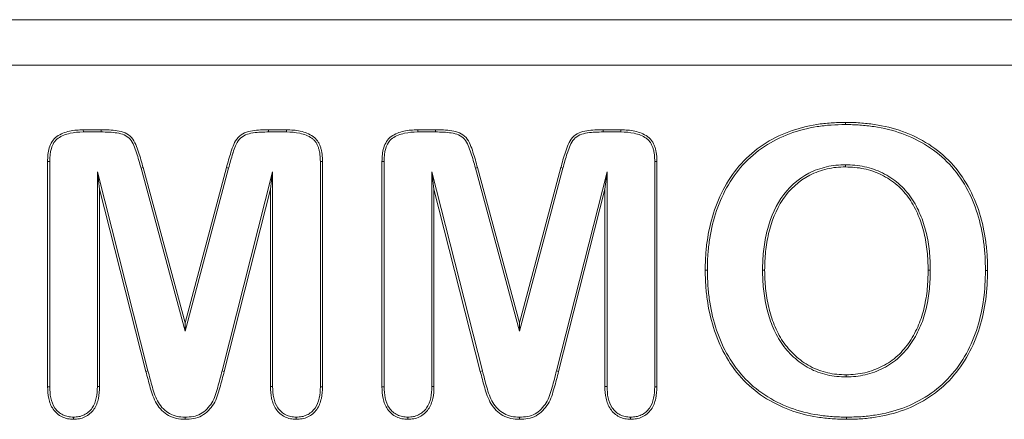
# Model space of a CAD drawing. Header units: millimetres. Extents: x 15 to 684, y 15 to 525.
# Tile 32 of 42: x 329 to 339, y 272 to 276. Entities that reach past the tile are written whole.
import ezdxf

# ---------------------------------------------------------------- set-up
doc = ezdxf.new("R2010")
doc.units = ezdxf.units.MM
doc.header["$LTSCALE"] = 2.5
doc.layers.add('Visible (ANSI)', color=7, linetype='Continuous', lineweight=9)
doc.layers.add('Visible Narrow (ANSI)', color=7, linetype='Continuous', lineweight=9)

msp = doc.modelspace()

# ---------------------------------------------------------------- linework, layer by layer
at = {"layer": 'Visible (ANSI)'}
for p, q in [((345.8793, 276.0467), (321.8793, 276.0467)), ((337.2069, 274.9873), (337.2068, 275.0092)), ((329.5152, 274.9342), (329.6951, 274.9342)), ((329.5155, 274.9123), (329.5152, 274.9342)), ((329.5155, 274.9123), (329.695, 274.9123)), ((331.3856, 274.9342), (331.566, 274.9342)), ((331.3857, 274.9123), (331.5657, 274.9123)), ((331.5657, 274.9123), (331.566, 274.9342)), ((332.8902, 274.9342), (333.0701, 274.9342)), ((332.8905, 274.9123), (332.8902, 274.9342)), ((332.8905, 274.9123), (333.07, 274.9123)), ((334.7606, 274.9342), (334.941, 274.9342)), ((334.7607, 274.9123), (334.9407, 274.9123)), ((334.9407, 274.9123), (334.941, 274.9342)), ((329.1543, 272.3385), (329.1543, 274.6143)), ((329.1762, 274.6139), (329.1543, 274.6143)), ((329.1762, 272.3388), (329.1762, 274.6139)), ((331.9074, 274.6139), (331.9293, 274.6143)), ((331.9074, 274.6139), (331.9074, 272.3388)), ((331.9293, 274.6143), (331.9293, 272.3385)), ((332.5293, 272.3385), (332.5293, 274.6143)), ((332.5512, 274.6139), (332.5293, 274.6143)), ((332.5512, 272.3388), (332.5512, 274.6139)), ((335.2824, 274.6139), (335.3043, 274.6143)), ((335.2824, 274.6139), (335.2824, 272.3388)), ((335.3043, 274.6143), (335.3043, 272.3385)), ((337.207, 274.5811), (337.2068, 274.5592)), ((329.6574, 274.5093), (329.6793, 274.3342)), ((329.6574, 274.5093), (329.6574, 272.3406)), ((330.1674, 272.4993), (329.6574, 274.5093)), ((330.0976, 274.5459), (330.5419, 272.8998)), ((330.1188, 274.5516), (330.5418, 272.9842)), ((330.5418, 272.9842), (330.9596, 274.5516)), ((330.5419, 272.8998), (330.9807, 274.5459)), ((331.4262, 274.5093), (330.9161, 272.4991)), ((331.4262, 274.5093), (331.4043, 274.3342)), ((331.4262, 272.3406), (331.4262, 274.5093)), ((333.0324, 274.5093), (333.0543, 274.3342)), ((333.0324, 274.5093), (333.0324, 272.3406)), ((333.5424, 272.4993), (333.0324, 274.5093)), ((333.4726, 274.5459), (333.9169, 272.8998)), ((333.4938, 274.5516), (333.9168, 272.9842)), ((333.9168, 272.9842), (334.3346, 274.5516)), ((333.9169, 272.8998), (334.3557, 274.5459)), ((334.8012, 274.5093), (334.2911, 272.4991)), ((334.8012, 274.5093), (334.7793, 274.3342)), ((334.8012, 272.3406), (334.8012, 274.5093)), ((330.1463, 272.4938), (329.6793, 274.3342)), ((329.6793, 274.3342), (329.6793, 272.3402)), ((331.4043, 274.3342), (330.9373, 272.4938)), ((331.4043, 272.3402), (331.4043, 274.3342)), ((333.5213, 272.4938), (333.0543, 274.3342)), ((333.0543, 274.3342), (333.0543, 272.3402)), ((334.7793, 274.3342), (334.3123, 272.4938)), ((334.7793, 272.3402), (334.7793, 274.3342)), ((335.8137, 273.5174), (335.7918, 273.5174)), ((336.3699, 273.5174), (336.3918, 273.5174)), ((338.0637, 273.5175), (338.0418, 273.5174)), ((338.6199, 273.5134), (338.6418, 273.5133)), ((330.5419, 272.8998), (330.5418, 272.9842)), ((333.9169, 272.8998), (333.9168, 272.9842)), ((330.1674, 272.4993), (330.1463, 272.4938)), ((333.5424, 272.4993), (333.5213, 272.4938)), ((337.2151, 272.4373), (337.2151, 272.4592)), ((329.1762, 272.3388), (329.1543, 272.3385)), ((329.6574, 272.3406), (329.6793, 272.3402)), ((331.4262, 272.3406), (331.4043, 272.3402)), ((331.9074, 272.3388), (331.9293, 272.3385)), ((332.5512, 272.3388), (332.5293, 272.3385)), ((333.0324, 272.3406), (333.0543, 272.3402)), ((334.8012, 272.3406), (334.7793, 272.3402)), ((335.2824, 272.3388), (335.3043, 272.3385)), ((329.4156, 272.0311), (329.4156, 272.0092)), ((330.5419, 272.0311), (330.5418, 272.0092)), ((331.6639, 272.0311), (331.6639, 272.0092)), ((332.7906, 272.0311), (332.7906, 272.0092)), ((333.9169, 272.0311), (333.9168, 272.0092)), ((335.0389, 272.0311), (335.0389, 272.0092)), ((337.2186, 272.0311), (337.2186, 272.0092))]:
    msp.add_line(p, q, dxfattribs=at)
for points, knots in [([(335.7918, 273.5174), (335.7927, 273.5659), (335.7936, 273.6143), (335.7994, 273.7111), (335.8044, 273.7593), (335.8249, 273.9033), (335.8455, 273.9984), (335.9335, 274.2756), (336.0265, 274.4509), (336.2219, 274.6664), (336.2963, 274.7298), (336.4579, 274.8369), (336.5453, 274.8804), (336.727, 274.9483), (336.8213, 274.9724), (336.965, 274.9953), (337.0132, 275.0008), (337.1099, 275.0071), (337.1584, 275.0081), (337.2068, 275.0092)], [0, 0, 0, 0, 0.000144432, 0.000144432, 0.000288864, 0.000288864, 0.000577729, 0.000577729, 0.001155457, 0.001155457, 0.001444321, 0.001444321, 0.001733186, 0.001733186, 0.00202205, 0.00202205, 0.002166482, 0.002166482, 0.002310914, 0.002310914, 0.002310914, 0.002310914]), ([(335.8137, 273.5174), (335.8146, 273.5657), (335.8155, 273.6138), (335.8212, 273.7092), (335.8261, 273.7568), (335.8464, 273.8992), (335.8667, 273.993), (335.9535, 274.2665), (336.0452, 274.4389), (336.2369, 274.6503), (336.3098, 274.7125), (336.4686, 274.8178), (336.5544, 274.8604), (336.7332, 274.9273), (336.8261, 274.951), (336.9678, 274.9736), (337.0153, 274.979), (337.1106, 274.9852), (337.1586, 274.9863), (337.2069, 274.9873)], [0, 0, 0, 0, 0.000141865, 0.000141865, 0.00028416, 0.00028416, 0.00056875, 0.00056875, 0.00113793, 0.00113793, 0.00142252, 0.00142252, 0.00170711, 0.00170711, 0.0019917, 0.0019917, 0.002133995, 0.002133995, 0.002275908, 0.002275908, 0.002275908, 0.002275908]), ([(337.2068, 275.0092), (337.2558, 275.0085), (337.3048, 275.0076), (337.4025, 275.0005), (337.4512, 274.9951), (337.5965, 274.9734), (337.6922, 274.9503), (337.9685, 274.8502), (338.1395, 274.7436), (338.4065, 274.4568), (338.5016, 274.2799), (338.5893, 273.9995), (338.6099, 273.9034), (338.6293, 273.7577), (338.6343, 273.709), (338.6408, 273.6112), (338.6414, 273.5623), (338.6418, 273.5133)], [0, 0, 0, 0, 0.000145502, 0.000145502, 0.000291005, 0.000291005, 0.00058201, 0.00058201, 0.001164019, 0.001164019, 0.001746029, 0.001746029, 0.002037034, 0.002037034, 0.002182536, 0.002182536, 0.002328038, 0.002328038, 0.002328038, 0.002328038]), ([(337.2069, 274.9873), (337.2559, 274.9866), (337.304, 274.9857), (337.4003, 274.9787), (337.4486, 274.9733), (337.5921, 274.952), (337.6863, 274.9292), (337.9581, 274.8307), (338.1261, 274.7259), (338.3878, 274.4448), (338.4815, 274.2708), (338.568, 273.9943), (338.5884, 273.8995), (338.6075, 273.7554), (338.6125, 273.7069), (338.6189, 273.6105), (338.6195, 273.5624), (338.6199, 273.5134)], [0, 0, 0, 0, 0.000142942, 0.000142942, 0.000286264, 0.000286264, 0.000572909, 0.000572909, 0.001146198, 0.001146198, 0.001719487, 0.001719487, 0.002006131, 0.002006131, 0.002149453, 0.002149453, 0.002292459, 0.002292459, 0.002292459, 0.002292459]), ([(329.1543, 274.6143), (329.1556, 274.6606), (329.1578, 274.7079), (329.1788, 274.7746), (329.1882, 274.7961), (329.2128, 274.8357), (329.2293, 274.8527), (329.2863, 274.8933), (329.331, 274.9098), (329.4219, 274.9306), (329.4688, 274.9329), (329.5152, 274.9342)], [0, 0, 0, 0, 0.0001383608, 0.0001383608, 0.0002075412, 0.0002075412, 0.0002767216, 0.0002767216, 0.0004150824, 0.0004150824, 0.0005534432, 0.0005534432, 0.0005534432, 0.0005534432]), ([(329.1762, 274.6139), (329.1775, 274.6604), (329.1797, 274.7046), (329.1992, 274.7664), (329.2081, 274.7867), (329.2301, 274.822), (329.2438, 274.8362), (329.2954, 274.8729), (329.338, 274.8889), (329.4246, 274.9088), (329.4691, 274.911), (329.5155, 274.9123)], [0, 0, 0, 0, 0.0001293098, 0.0001293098, 0.0001941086, 0.0001941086, 0.0002589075, 0.0002589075, 0.0003885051, 0.0003885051, 0.0005178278, 0.0005178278, 0.0005178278, 0.0005178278]), ([(329.695, 274.9123), (329.7493, 274.9116), (329.8029, 274.9109), (329.8802, 274.8978), (329.9055, 274.892), (329.95, 274.8722), (329.9704, 274.858), (330.0025, 274.8223), (330.0146, 274.8003), (330.035, 274.7527), (330.0437, 274.7272), (330.0691, 274.6503), (330.0838, 274.5986), (330.0976, 274.546), (330.0976, 274.546), (330.0976, 274.546), (330.0976, 274.5459)], [0, 0, 0, 0, 0.0001562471, 0.0001562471, 0.0002344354, 0.0002344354, 0.0003126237, 0.0003126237, 0.000390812, 0.000390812, 0.0004690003, 0.0004690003, 0.0006253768, 0.0006253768, 0.0006253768, 0.0006254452, 0.0006254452, 0.0006254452, 0.0006254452]), ([(329.6951, 274.9342), (329.7495, 274.9335), (329.8043, 274.9329), (329.8849, 274.9192), (329.9118, 274.9132), (329.9616, 274.891), (329.9845, 274.8751), (330.021, 274.8345), (330.0342, 274.8102), (330.0557, 274.7601), (330.0644, 274.7343), (330.09, 274.6567), (330.1049, 274.6043), (330.1188, 274.5516)], [0, 0, 0, 0, 0.0001635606, 0.0001635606, 0.0002453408, 0.0002453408, 0.0003271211, 0.0003271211, 0.0004089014, 0.0004089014, 0.0004906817, 0.0004906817, 0.0006542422, 0.0006542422, 0.0006542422, 0.0006542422]), ([(330.9596, 274.5516), (330.9735, 274.6044), (330.9884, 274.657), (331.0227, 274.7607), (331.0401, 274.8146), (331.095, 274.8756), (331.1181, 274.8915), (331.1681, 274.9135), (331.1952, 274.9193), (331.276, 274.9328), (331.331, 274.9335), (331.3856, 274.9342)], [0, 0, 0, 0, 0.0001638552, 0.0001638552, 0.0003277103, 0.0003277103, 0.0004096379, 0.0004096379, 0.0004915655, 0.0004915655, 0.0006554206, 0.0006554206, 0.0006554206, 0.0006554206]), ([(330.9807, 274.5459), (330.994, 274.5965), (331.0082, 274.6469), (331.0245, 274.6966), (331.0251, 274.6984), (331.0257, 274.7002), (331.0263, 274.702), (331.0422, 274.75), (331.0577, 274.7998), (331.0905, 274.8379), (331.0913, 274.8388), (331.0921, 274.8397), (331.093, 274.8406), (331.1091, 274.8586), (331.1297, 274.8727), (331.1519, 274.8825), (331.1526, 274.8827), (331.1532, 274.883), (331.1539, 274.8833), (331.1769, 274.8931), (331.2014, 274.8982), (331.2257, 274.9022), (331.227, 274.9024), (331.2282, 274.9026), (331.2295, 274.9028), (331.2808, 274.911), (331.3334, 274.9117), (331.3857, 274.9123)], [0, 0, 0, 0, 0.0001569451, 0.0001569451, 0.0001569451, 0.0001625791, 0.0001625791, 0.0001625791, 0.0003138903, 0.0003138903, 0.0003138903, 0.0003175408, 0.0003175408, 0.0003175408, 0.0003902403, 0.0003902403, 0.0003902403, 0.0003923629, 0.0003923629, 0.0003923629, 0.0004670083, 0.0004670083, 0.0004670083, 0.0004708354, 0.0004708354, 0.0004708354, 0.0006277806, 0.0006277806, 0.0006277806, 0.0006277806]), ([(331.5657, 274.9123), (331.6123, 274.911), (331.6571, 274.9088), (331.7439, 274.8892), (331.7868, 274.8733), (331.8297, 274.8425), (331.8379, 274.8357), (331.8523, 274.8211), (331.8582, 274.8137), (331.8692, 274.7959), (331.8747, 274.7857), (331.8838, 274.7665), (331.8873, 274.7571), (331.8934, 274.7361), (331.8963, 274.7248), (331.901, 274.7033), (331.9027, 274.6929), (331.9062, 274.6602), (331.9067, 274.637), (331.9074, 274.6139)], [0, 0, 0, 0, 0.0001310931, 0.0001310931, 0.0002624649, 0.0002624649, 0.0002953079, 0.0002953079, 0.0003281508, 0.0003281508, 0.0003609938, 0.0003609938, 0.0003938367, 0.0003938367, 0.0004266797, 0.0004266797, 0.0004595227, 0.0004595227, 0.0005248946, 0.0005248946, 0.0005248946, 0.0005248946]), ([(331.566, 274.9342), (331.6126, 274.9329), (331.6597, 274.9307), (331.7509, 274.91), (331.7959, 274.8937), (331.8434, 274.8596), (331.8524, 274.8521), (331.8689, 274.8355), (331.8761, 274.8262), (331.8884, 274.8064), (331.894, 274.796), (331.904, 274.7749), (331.9081, 274.764), (331.9146, 274.7415), (331.9175, 274.7302), (331.9225, 274.7074), (331.9244, 274.6959), (331.9281, 274.661), (331.9286, 274.6376), (331.9293, 274.6143)], [0, 0, 0, 0, 0.000139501, 0.000139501, 0.0002790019, 0.0002790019, 0.0003138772, 0.0003138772, 0.0003487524, 0.0003487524, 0.0003836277, 0.0003836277, 0.0004185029, 0.0004185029, 0.0004533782, 0.0004533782, 0.0004882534, 0.0004882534, 0.0005580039, 0.0005580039, 0.0005580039, 0.0005580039]), ([(332.5293, 274.6143), (332.5306, 274.6606), (332.5328, 274.7079), (332.5538, 274.7746), (332.5632, 274.7961), (332.5878, 274.8357), (332.6043, 274.8527), (332.6613, 274.8933), (332.706, 274.9098), (332.7969, 274.9306), (332.8438, 274.9329), (332.8902, 274.9342)], [0, 0, 0, 0, 0.0001383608, 0.0001383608, 0.0002075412, 0.0002075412, 0.0002767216, 0.0002767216, 0.0004150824, 0.0004150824, 0.0005534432, 0.0005534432, 0.0005534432, 0.0005534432]), ([(332.5512, 274.6139), (332.5525, 274.6604), (332.5547, 274.7046), (332.5742, 274.7664), (332.5831, 274.7867), (332.6051, 274.822), (332.6188, 274.8362), (332.6704, 274.8729), (332.713, 274.8889), (332.7996, 274.9088), (332.8441, 274.911), (332.8905, 274.9123)], [0, 0, 0, 0, 0.0001293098, 0.0001293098, 0.0001941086, 0.0001941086, 0.0002589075, 0.0002589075, 0.0003885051, 0.0003885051, 0.0005178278, 0.0005178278, 0.0005178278, 0.0005178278]), ([(333.07, 274.9123), (333.1243, 274.9116), (333.1779, 274.9109), (333.2552, 274.8978), (333.2805, 274.892), (333.325, 274.8722), (333.3454, 274.858), (333.3775, 274.8223), (333.3896, 274.8003), (333.41, 274.7527), (333.4187, 274.7272), (333.4441, 274.6503), (333.4588, 274.5986), (333.4726, 274.546), (333.4726, 274.546), (333.4726, 274.546), (333.4726, 274.5459)], [0, 0, 0, 0, 0.0001562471, 0.0001562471, 0.0002344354, 0.0002344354, 0.0003126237, 0.0003126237, 0.000390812, 0.000390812, 0.0004690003, 0.0004690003, 0.0006253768, 0.0006253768, 0.0006253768, 0.0006254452, 0.0006254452, 0.0006254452, 0.0006254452]), ([(333.0701, 274.9342), (333.1245, 274.9335), (333.1793, 274.9329), (333.2599, 274.9192), (333.2868, 274.9132), (333.3366, 274.891), (333.3595, 274.8751), (333.396, 274.8345), (333.4092, 274.8102), (333.4307, 274.7601), (333.4394, 274.7343), (333.465, 274.6567), (333.4799, 274.6043), (333.4938, 274.5516)], [0, 0, 0, 0, 0.0001635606, 0.0001635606, 0.0002453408, 0.0002453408, 0.0003271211, 0.0003271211, 0.0004089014, 0.0004089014, 0.0004906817, 0.0004906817, 0.0006542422, 0.0006542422, 0.0006542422, 0.0006542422]), ([(334.3346, 274.5516), (334.3485, 274.6044), (334.3634, 274.657), (334.3977, 274.7607), (334.4151, 274.8146), (334.47, 274.8756), (334.4931, 274.8915), (334.5431, 274.9135), (334.5702, 274.9193), (334.651, 274.9328), (334.706, 274.9335), (334.7606, 274.9342)], [0, 0, 0, 0, 0.0001638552, 0.0001638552, 0.0003277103, 0.0003277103, 0.0004096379, 0.0004096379, 0.0004915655, 0.0004915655, 0.0006554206, 0.0006554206, 0.0006554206, 0.0006554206]), ([(334.3557, 274.5459), (334.369, 274.5965), (334.3832, 274.6469), (334.3995, 274.6966), (334.4001, 274.6984), (334.4007, 274.7002), (334.4013, 274.702), (334.4176, 274.7511), (334.4335, 274.8025), (334.468, 274.8406), (334.4841, 274.8586), (334.5047, 274.8727), (334.5269, 274.8825), (334.5276, 274.8827), (334.5282, 274.883), (334.5289, 274.8833), (334.5519, 274.8931), (334.5764, 274.8982), (334.6007, 274.9022), (334.602, 274.9024), (334.6032, 274.9026), (334.6045, 274.9028), (334.6558, 274.911), (334.7084, 274.9117), (334.7607, 274.9123)], [0, 0, 0, 0, 0.0001569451, 0.0001569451, 0.0001569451, 0.0001625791, 0.0001625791, 0.0001625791, 0.0003175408, 0.0003175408, 0.0003175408, 0.0003902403, 0.0003902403, 0.0003902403, 0.0003923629, 0.0003923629, 0.0003923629, 0.0004670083, 0.0004670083, 0.0004670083, 0.0004708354, 0.0004708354, 0.0004708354, 0.0006277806, 0.0006277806, 0.0006277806, 0.0006277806]), ([(334.9407, 274.9123), (334.9873, 274.911), (335.0321, 274.9088), (335.1189, 274.8892), (335.1618, 274.8733), (335.2047, 274.8425), (335.2129, 274.8357), (335.2273, 274.8211), (335.2332, 274.8137), (335.2442, 274.7959), (335.2497, 274.7857), (335.2588, 274.7665), (335.2623, 274.7571), (335.2684, 274.7361), (335.2713, 274.7248), (335.276, 274.7033), (335.2777, 274.6929), (335.2812, 274.6602), (335.2817, 274.637), (335.2824, 274.6139)], [0, 0, 0, 0, 0.0001310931, 0.0001310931, 0.0002624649, 0.0002624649, 0.0002953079, 0.0002953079, 0.0003281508, 0.0003281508, 0.0003609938, 0.0003609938, 0.0003938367, 0.0003938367, 0.0004266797, 0.0004266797, 0.0004595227, 0.0004595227, 0.0005248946, 0.0005248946, 0.0005248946, 0.0005248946]), ([(334.941, 274.9342), (334.9876, 274.9329), (335.0347, 274.9307), (335.1259, 274.91), (335.1709, 274.8937), (335.2184, 274.8596), (335.2274, 274.8521), (335.2439, 274.8355), (335.2511, 274.8262), (335.2634, 274.8064), (335.269, 274.796), (335.279, 274.7749), (335.2831, 274.764), (335.2896, 274.7415), (335.2925, 274.7302), (335.2975, 274.7074), (335.2994, 274.6959), (335.3031, 274.661), (335.3036, 274.6376), (335.3043, 274.6143)], [0, 0, 0, 0, 0.000139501, 0.000139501, 0.0002790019, 0.0002790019, 0.0003138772, 0.0003138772, 0.0003487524, 0.0003487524, 0.0003836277, 0.0003836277, 0.0004185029, 0.0004185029, 0.0004533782, 0.0004533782, 0.0004882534, 0.0004882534, 0.0005580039, 0.0005580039, 0.0005580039, 0.0005580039]), ([(337.207, 274.5811), (337.2067, 274.5811), (337.2065, 274.5811), (337.2063, 274.581), (337.1753, 274.5803), (337.1436, 274.5795), (337.0798, 274.5728), (337.0483, 274.5673), (336.9553, 274.5458), (336.8946, 274.5242), (336.724, 274.4363), (336.6269, 274.3468), (336.4856, 274.1344), (336.4399, 274.0144), (336.3964, 273.8302), (336.3863, 273.768), (336.373, 273.6429), (336.3712, 273.5797), (336.3699, 273.5178), (336.3699, 273.5177), (336.3699, 273.5175), (336.3699, 273.5174)], [0, 0, 0, 0, 0.000000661, 0.000000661, 0.000000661, 0.000095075, 0.000095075, 0.00018949, 0.00018949, 0.000378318, 0.000378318, 0.000755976, 0.000755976, 0.001133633, 0.001133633, 0.001322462, 0.001322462, 0.00151129, 0.00151129, 0.00151129, 0.001511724, 0.001511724, 0.001511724, 0.001511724]), ([(338.0637, 273.5175), (338.0637, 273.5176), (338.0637, 273.5177), (338.0637, 273.5179), (338.0623, 273.5805), (338.0608, 273.6442), (338.0477, 273.771), (338.037, 273.8339), (338.0071, 273.958), (337.9874, 274.0192), (337.9375, 274.1371), (337.9082, 274.194), (337.8528, 274.2744), (337.8326, 274.2992), (337.7902, 274.3476), (337.7673, 274.3708), (337.6934, 274.4344), (337.6392, 274.4699), (337.5231, 274.5269), (337.4617, 274.5479), (337.3354, 274.5753), (337.2701, 274.5789), (337.2076, 274.581), (337.2074, 274.581), (337.2072, 274.5811), (337.207, 274.5811)], [0, 0, 0, 0, 0.000000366, 0.000000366, 0.000000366, 0.000190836, 0.000190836, 0.000381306, 0.000381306, 0.000571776, 0.000571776, 0.000762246, 0.000762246, 0.000857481, 0.000857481, 0.000952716, 0.000952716, 0.001143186, 0.001143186, 0.001333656, 0.001333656, 0.001524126, 0.001524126, 0.001524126, 0.001524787, 0.001524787, 0.001524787, 0.001524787]), ([(337.2068, 274.5592), (337.1758, 274.5584), (337.1448, 274.5576), (337.0831, 274.5512), (337.0525, 274.5458), (336.9618, 274.5249), (336.9029, 274.5038), (336.7374, 274.4186), (336.6432, 274.3318), (336.5058, 274.1252), (336.4607, 274.0073), (336.4179, 273.8262), (336.4079, 273.7648), (336.3948, 273.6415), (336.393, 273.5794), (336.3918, 273.5174)], [0, 0, 0, 0, 0.000092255, 0.000092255, 0.00018451, 0.00018451, 0.00036902, 0.00036902, 0.000738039, 0.000738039, 0.001107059, 0.001107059, 0.001291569, 0.001291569, 0.001476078, 0.001476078, 0.001476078, 0.001476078]), ([(338.0418, 273.5174), (338.0404, 273.5801), (338.0389, 273.6429), (338.026, 273.7678), (338.0155, 273.8298), (337.9861, 273.9519), (337.9667, 274.0118), (337.9179, 274.1275), (337.8889, 274.1835), (337.8355, 274.261), (337.8156, 274.2854), (337.7743, 274.3326), (337.7522, 274.355), (337.6808, 274.4164), (337.6279, 274.4511), (337.5151, 274.5064), (337.4553, 274.5269), (337.3325, 274.5535), (337.2696, 274.557), (337.2068, 274.5592)], [0, 0, 0, 0, 0.000186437, 0.000186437, 0.000372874, 0.000372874, 0.00055931, 0.00055931, 0.000745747, 0.000745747, 0.000838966, 0.000838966, 0.000932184, 0.000932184, 0.001118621, 0.001118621, 0.001305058, 0.001305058, 0.001491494, 0.001491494, 0.001491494, 0.001491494]), ([(337.2186, 272.0092), (337.1696, 272.0104), (337.1206, 272.0115), (337.023, 272.0181), (336.9743, 272.0237), (336.8292, 272.047), (336.7337, 272.0708), (336.5502, 272.1397), (336.4621, 272.1838), (336.2982, 272.291), (336.2235, 272.3557), (336.0914, 272.5004), (336.0356, 272.5817), (335.941, 272.7533), (335.9036, 272.8443), (335.8457, 273.0315), (335.825, 273.1275), (335.8046, 273.273), (335.7997, 273.3217), (335.7939, 273.4195), (335.7928, 273.4684), (335.7918, 273.5174)], [0, 0, 0, 0, 0.000145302, 0.000145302, 0.000290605, 0.000290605, 0.000581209, 0.000581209, 0.000871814, 0.000871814, 0.001162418, 0.001162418, 0.001453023, 0.001453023, 0.001743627, 0.001743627, 0.002034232, 0.002034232, 0.002179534, 0.002179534, 0.002324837, 0.002324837, 0.002324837, 0.002324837]), ([(337.2186, 272.0311), (337.1698, 272.0322), (337.1213, 272.0334), (337.0251, 272.0399), (336.9771, 272.0454), (336.8339, 272.0684), (336.7398, 272.0919), (336.5594, 272.1596), (336.4724, 272.2031), (336.3117, 272.3083), (336.2384, 272.3717), (336.1088, 272.5138), (336.0541, 272.5934), (335.9609, 272.7627), (335.9241, 272.8519), (335.867, 273.0368), (335.8465, 273.1316), (335.8264, 273.2755), (335.8215, 273.3236), (335.8158, 273.4201), (335.8147, 273.4686), (335.8137, 273.5174)], [0, 0, 0, 0, 0.000142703, 0.000142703, 0.000285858, 0.000285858, 0.000572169, 0.000572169, 0.00085848, 0.00085848, 0.001144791, 0.001144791, 0.001431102, 0.001431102, 0.001717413, 0.001717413, 0.002003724, 0.002003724, 0.002146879, 0.002146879, 0.002289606, 0.002289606, 0.002289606, 0.002289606]), ([(336.3699, 273.5174), (336.3699, 273.5172), (336.3699, 273.5171), (336.3699, 273.517), (336.3712, 273.4543), (336.373, 273.3903), (336.3864, 273.2636), (336.3966, 273.2006), (336.4255, 273.0762), (336.4445, 273.0148), (336.4933, 272.8962), (336.522, 272.8388), (336.594, 272.7308), (336.6366, 272.682), (336.7314, 272.5944), (336.784, 272.5559), (336.8987, 272.4949), (336.96, 272.4731), (337.0545, 272.4508), (337.0866, 272.4455), (337.151, 272.4391), (337.1831, 272.4382), (337.2145, 272.4373), (337.2147, 272.4373), (337.2149, 272.4373), (337.2151, 272.4373)], [0, 0, 0, 0, 0.000000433, 0.000000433, 0.000000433, 0.000191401, 0.000191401, 0.000382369, 0.000382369, 0.000573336, 0.000573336, 0.000764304, 0.000764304, 0.000955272, 0.000955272, 0.001146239, 0.001146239, 0.001337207, 0.001337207, 0.001432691, 0.001432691, 0.001528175, 0.001528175, 0.001528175, 0.001528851, 0.001528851, 0.001528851, 0.001528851]), ([(336.3918, 273.5174), (336.393, 273.4546), (336.3948, 273.3917), (336.408, 273.2667), (336.4181, 273.2046), (336.4466, 273.0822), (336.4652, 273.0219), (336.5131, 272.9058), (336.5413, 272.8492), (336.6111, 272.7447), (336.6527, 272.6969), (336.745, 272.6116), (336.7961, 272.5742), (336.9071, 272.5152), (336.9669, 272.4939), (337.0586, 272.4723), (337.0897, 272.4671), (337.1522, 272.4609), (337.1836, 272.46), (337.2151, 272.4592)], [0, 0, 0, 0, 0.000186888, 0.000186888, 0.000373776, 0.000373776, 0.000560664, 0.000560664, 0.000747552, 0.000747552, 0.00093444, 0.00093444, 0.001121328, 0.001121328, 0.001308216, 0.001308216, 0.00140166, 0.00140166, 0.001495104, 0.001495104, 0.001495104, 0.001495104]), ([(337.2151, 272.4373), (337.2153, 272.4373), (337.2156, 272.4373), (337.2158, 272.4373), (337.2473, 272.4384), (337.2793, 272.4394), (337.3438, 272.4458), (337.3761, 272.4515), (337.4706, 272.4743), (337.5316, 272.4966), (337.6472, 272.5555), (337.7017, 272.5922), (337.7972, 272.6806), (337.8387, 272.7305), (337.9106, 272.8377), (337.9407, 272.8948), (337.9907, 273.0133), (338.0095, 273.0753), (338.0383, 273.1997), (338.0483, 273.2632), (338.0609, 273.39), (338.063, 273.4541), (338.0637, 273.5171), (338.0637, 273.5173), (338.0637, 273.5174), (338.0637, 273.5175)], [0, 0, 0, 0, 0.000000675, 0.000000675, 0.000000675, 0.000096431, 0.000096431, 0.000192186, 0.000192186, 0.000383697, 0.000383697, 0.000575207, 0.000575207, 0.000766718, 0.000766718, 0.000958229, 0.000958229, 0.00114974, 0.00114974, 0.00134125, 0.00134125, 0.001532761, 0.001532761, 0.001532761, 0.001533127, 0.001533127, 0.001533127, 0.001533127]), ([(337.2151, 272.4592), (337.2466, 272.4602), (337.2781, 272.4613), (337.3407, 272.4675), (337.3718, 272.4729), (337.4638, 272.4952), (337.5233, 272.5169), (337.6356, 272.5742), (337.6884, 272.6097), (337.7808, 272.6952), (337.8214, 272.744), (337.8916, 272.8486), (337.921, 272.9046), (337.9701, 273.0206), (337.9884, 273.0811), (338.0168, 273.2038), (338.0266, 273.2661), (338.0391, 273.3914), (338.0411, 273.4544), (338.0418, 273.5174)], [0, 0, 0, 0, 0.000093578, 0.000093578, 0.000187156, 0.000187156, 0.000374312, 0.000374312, 0.000561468, 0.000561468, 0.000748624, 0.000748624, 0.00093578, 0.00093578, 0.001122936, 0.001122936, 0.001310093, 0.001310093, 0.001497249, 0.001497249, 0.001497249, 0.001497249]), ([(338.6199, 273.5134), (338.6179, 273.4157), (338.6143, 273.3194), (338.5884, 273.128), (338.5683, 273.033), (338.4835, 272.7566), (338.3899, 272.5835), (338.1969, 272.3693), (338.1239, 272.3062), (337.9637, 272.2005), (337.8771, 272.157), (337.6969, 272.0898), (337.6028, 272.0676), (337.4596, 272.0448), (337.4118, 272.0391), (337.3158, 272.0329), (337.2674, 272.032), (337.2186, 272.0311)], [0, 0, 0, 0, 0.000286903, 0.000286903, 0.000574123, 0.000574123, 0.001148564, 0.001148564, 0.001435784, 0.001435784, 0.001723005, 0.001723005, 0.002010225, 0.002010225, 0.002153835, 0.002153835, 0.002296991, 0.002296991, 0.002296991, 0.002296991]), ([(338.6418, 273.5133), (338.6398, 273.4156), (338.6362, 273.3177), (338.6099, 273.1239), (338.5896, 273.0279), (338.5036, 272.7475), (338.4085, 272.5713), (338.212, 272.3534), (338.1375, 272.2889), (337.9742, 272.1812), (337.8863, 272.137), (337.703, 272.0687), (337.6074, 272.0462), (337.4625, 272.0231), (337.4139, 272.0173), (337.3164, 272.011), (337.2675, 272.0101), (337.2186, 272.0092)], [0, 0, 0, 0, 0.00029151, 0.00029151, 0.000583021, 0.000583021, 0.001166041, 0.001166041, 0.001457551, 0.001457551, 0.001749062, 0.001749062, 0.002040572, 0.002040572, 0.002186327, 0.002186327, 0.002332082, 0.002332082, 0.002332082, 0.002332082]), ([(330.5418, 272.0092), (330.5131, 272.0101), (330.4843, 272.0118), (330.4282, 272.0241), (330.4008, 272.0338), (330.3506, 272.0618), (330.3279, 272.0797), (330.287, 272.1202), (330.2692, 272.1429), (330.2258, 272.2175), (330.2065, 272.2721), (330.1754, 272.3827), (330.1616, 272.4384), (330.1463, 272.4938)], [0, 0, 0, 0, 0.0000855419, 0.0000855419, 0.0001710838, 0.0001710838, 0.0002566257, 0.0002566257, 0.0003421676, 0.0003421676, 0.0005132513, 0.0005132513, 0.0006843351, 0.0006843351, 0.0006843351, 0.0006843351]), ([(330.5419, 272.0311), (330.5133, 272.032), (330.487, 272.0336), (330.4346, 272.0451), (330.4096, 272.054), (330.3632, 272.0799), (330.3423, 272.0963), (330.3034, 272.1348), (330.2874, 272.155), (330.2461, 272.2262), (330.2274, 272.2789), (330.1968, 272.3877), (330.1827, 272.4441), (330.1674, 272.4993)], [0, 0, 0, 0, 0.0000816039, 0.0000816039, 0.0001638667, 0.0001638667, 0.0002461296, 0.0002461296, 0.0003283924, 0.0003283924, 0.0004929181, 0.0004929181, 0.0006572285, 0.0006572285, 0.0006572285, 0.0006572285]), ([(330.9373, 272.4938), (330.9231, 272.4379), (330.9085, 272.3821), (330.8842, 272.2991), (330.8765, 272.2713), (330.8584, 272.2165), (330.8469, 272.1899), (330.8166, 272.1408), (330.7977, 272.1187), (330.7575, 272.0773), (330.7348, 272.0589), (330.6839, 272.0316), (330.6562, 272.0223), (330.5996, 272.0111), (330.5706, 272.01), (330.5418, 272.0092)], [0, 0, 0, 0, 0.0001729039, 0.0001729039, 0.0002593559, 0.0002593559, 0.0003458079, 0.0003458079, 0.0004322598, 0.0004322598, 0.0005187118, 0.0005187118, 0.0006051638, 0.0006051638, 0.0006916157, 0.0006916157, 0.0006916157, 0.0006916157]), ([(330.9161, 272.4991), (330.9019, 272.4432), (330.8874, 272.388), (330.8713, 272.3329), (330.8633, 272.3053), (330.8554, 272.2771), (330.8467, 272.2507), (330.838, 272.2244), (330.8272, 272.1996), (330.8131, 272.1768), (330.799, 272.154), (330.781, 272.1329), (330.7619, 272.1132), (330.7428, 272.0936), (330.7222, 272.077), (330.699, 272.0645), (330.6758, 272.0521), (330.6501, 272.0434), (330.6237, 272.0382), (330.5975, 272.033), (330.5706, 272.0319), (330.5419, 272.0311)], [0, 0, 0, 0, 0.0001659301, 0.0001659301, 0.0001659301, 0.0002489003, 0.0002489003, 0.0002489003, 0.0003318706, 0.0003318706, 0.0003318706, 0.0004148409, 0.0004148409, 0.0004148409, 0.0004978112, 0.0004978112, 0.0004978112, 0.0005807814, 0.0005807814, 0.0005807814, 0.0006630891, 0.0006630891, 0.0006630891, 0.0006630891]), ([(333.9168, 272.0092), (333.8881, 272.0101), (333.8593, 272.0118), (333.8032, 272.0241), (333.7758, 272.0338), (333.7256, 272.0618), (333.7029, 272.0797), (333.662, 272.1202), (333.6442, 272.1429), (333.6008, 272.2175), (333.5815, 272.2721), (333.5504, 272.3827), (333.5366, 272.4384), (333.5213, 272.4938)], [0, 0, 0, 0, 0.0000855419, 0.0000855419, 0.0001710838, 0.0001710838, 0.0002566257, 0.0002566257, 0.0003421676, 0.0003421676, 0.0005132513, 0.0005132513, 0.0006843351, 0.0006843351, 0.0006843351, 0.0006843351]), ([(333.9169, 272.0311), (333.8883, 272.032), (333.862, 272.0336), (333.8096, 272.0451), (333.7846, 272.054), (333.7382, 272.0799), (333.7173, 272.0963), (333.6784, 272.1348), (333.6624, 272.155), (333.6211, 272.2262), (333.6024, 272.2789), (333.5718, 272.3877), (333.5577, 272.4441), (333.5424, 272.4993)], [0, 0, 0, 0, 0.0000816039, 0.0000816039, 0.0001638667, 0.0001638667, 0.0002461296, 0.0002461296, 0.0003283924, 0.0003283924, 0.0004929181, 0.0004929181, 0.0006572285, 0.0006572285, 0.0006572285, 0.0006572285]), ([(334.3123, 272.4938), (334.2981, 272.4379), (334.2835, 272.3821), (334.2592, 272.2991), (334.2515, 272.2713), (334.2334, 272.2165), (334.2219, 272.1899), (334.1916, 272.1408), (334.1727, 272.1187), (334.1325, 272.0773), (334.1098, 272.0589), (334.0589, 272.0316), (334.0312, 272.0223), (333.9746, 272.0111), (333.9456, 272.01), (333.9168, 272.0092)], [0, 0, 0, 0, 0.0001729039, 0.0001729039, 0.0002593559, 0.0002593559, 0.0003458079, 0.0003458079, 0.0004322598, 0.0004322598, 0.0005187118, 0.0005187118, 0.0006051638, 0.0006051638, 0.0006916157, 0.0006916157, 0.0006916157, 0.0006916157]), ([(334.2911, 272.4991), (334.2769, 272.4432), (334.2624, 272.388), (334.2463, 272.3329), (334.2383, 272.3053), (334.2304, 272.2771), (334.2217, 272.2507), (334.213, 272.2244), (334.2022, 272.1996), (334.1881, 272.1768), (334.174, 272.154), (334.156, 272.1329), (334.1369, 272.1132), (334.1178, 272.0936), (334.0972, 272.077), (334.074, 272.0645), (334.0508, 272.0521), (334.0251, 272.0434), (333.9987, 272.0382), (333.9725, 272.033), (333.9456, 272.0319), (333.9169, 272.0311)], [0, 0, 0, 0, 0.0001659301, 0.0001659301, 0.0001659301, 0.0002489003, 0.0002489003, 0.0002489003, 0.0003318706, 0.0003318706, 0.0003318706, 0.0004148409, 0.0004148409, 0.0004148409, 0.0004978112, 0.0004978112, 0.0004978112, 0.0005807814, 0.0005807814, 0.0005807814, 0.0006630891, 0.0006630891, 0.0006630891, 0.0006630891]), ([(329.4156, 272.0092), (329.3958, 272.0102), (329.376, 272.0113), (329.3372, 272.0192), (329.3182, 272.0257), (329.2647, 272.0519), (329.2336, 272.0785), (329.1884, 272.1438), (329.1739, 272.1815), (329.1572, 272.2591), (329.1556, 272.299), (329.1543, 272.3385)], [0, 0, 0, 0, 0.0000588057, 0.0000588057, 0.0001176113, 0.0001176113, 0.0002352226, 0.0002352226, 0.0003528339, 0.0003528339, 0.0004704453, 0.0004704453, 0.0004704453, 0.0004704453]), ([(329.4156, 272.0311), (329.3961, 272.0321), (329.378, 272.0332), (329.3434, 272.0402), (329.3262, 272.0462), (329.2776, 272.07), (329.2496, 272.0939), (329.2084, 272.1533), (329.1948, 272.1883), (329.1791, 272.2614), (329.1775, 272.2993), (329.1762, 272.3388)], [0, 0, 0, 0, 0.0000535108, 0.0000535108, 0.0001080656, 0.0001080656, 0.0002171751, 0.0002171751, 0.0003262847, 0.0003262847, 0.0004350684, 0.0004350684, 0.0004350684, 0.0004350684]), ([(329.6574, 272.3406), (329.6562, 272.3005), (329.6544, 272.2629), (329.6381, 272.1888), (329.6255, 272.1534), (329.5834, 272.0939), (329.5549, 272.0691), (329.5063, 272.0454), (329.489, 272.0398), (329.4537, 272.0332), (329.4353, 272.0321), (329.4156, 272.0311)], [0, 0, 0, 0, 0.0001108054, 0.0001108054, 0.0002219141, 0.0002219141, 0.0003330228, 0.0003330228, 0.0003885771, 0.0003885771, 0.0004430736, 0.0004430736, 0.0004430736, 0.0004430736]), ([(329.6793, 272.3402), (329.6781, 272.3003), (329.6762, 272.2602), (329.659, 272.1821), (329.6454, 272.1437), (329.5992, 272.0783), (329.5681, 272.0512), (329.5141, 272.0249), (329.4949, 272.0187), (329.4556, 272.0113), (329.4356, 272.0102), (329.4156, 272.0092)], [0, 0, 0, 0, 0.0001190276, 0.0001190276, 0.0002380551, 0.0002380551, 0.0003570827, 0.0003570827, 0.0004165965, 0.0004165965, 0.0004761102, 0.0004761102, 0.0004761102, 0.0004761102]), ([(331.6639, 272.0092), (331.6441, 272.0103), (331.6243, 272.0113), (331.5855, 272.0193), (331.5666, 272.026), (331.5137, 272.0532), (331.4831, 272.0803), (331.4381, 272.1456), (331.4241, 272.1835), (331.4073, 272.2609), (331.4055, 272.3007), (331.4043, 272.3402)], [0, 0, 0, 0, 0.0000587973, 0.0000587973, 0.0001175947, 0.0001175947, 0.0002351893, 0.0002351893, 0.000352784, 0.000352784, 0.0004703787, 0.0004703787, 0.0004703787, 0.0004703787]), ([(331.6639, 272.0311), (331.6444, 272.0321), (331.6264, 272.0332), (331.5919, 272.0403), (331.5748, 272.0463), (331.5271, 272.0709), (331.4991, 272.0956), (331.458, 272.1551), (331.445, 272.1902), (331.4291, 272.2634), (331.4274, 272.301), (331.4262, 272.3406)], [0, 0, 0, 0, 0.0000534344, 0.0000534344, 0.0001079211, 0.0001079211, 0.0002168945, 0.0002168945, 0.0003258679, 0.0003258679, 0.000434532, 0.000434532, 0.000434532, 0.000434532]), ([(331.9074, 272.3388), (331.9062, 272.2988), (331.9044, 272.261), (331.888, 272.1871), (331.8749, 272.1517), (331.8327, 272.0925), (331.8038, 272.0684), (331.7548, 272.0452), (331.7374, 272.0396), (331.7021, 272.0331), (331.6835, 272.0321), (331.6639, 272.0311)], [0, 0, 0, 0, 0.0001109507, 0.0001109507, 0.0002222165, 0.0002222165, 0.0003334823, 0.0003334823, 0.0003891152, 0.0003891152, 0.0004436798, 0.0004436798, 0.0004436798, 0.0004436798]), ([(331.9293, 272.3385), (331.9281, 272.2986), (331.9262, 272.2584), (331.9089, 272.1804), (331.8949, 272.142), (331.8484, 272.0768), (331.8167, 272.0503), (331.7624, 272.0246), (331.7432, 272.0185), (331.7039, 272.0112), (331.6839, 272.0102), (331.6639, 272.0092)], [0, 0, 0, 0, 0.0001191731, 0.0001191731, 0.0002383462, 0.0002383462, 0.0003575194, 0.0003575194, 0.0004171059, 0.0004171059, 0.0004766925, 0.0004766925, 0.0004766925, 0.0004766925]), ([(332.7906, 272.0092), (332.7708, 272.0102), (332.751, 272.0113), (332.7122, 272.0192), (332.6932, 272.0257), (332.6397, 272.0519), (332.6086, 272.0785), (332.5634, 272.1438), (332.5489, 272.1815), (332.5322, 272.2591), (332.5306, 272.299), (332.5293, 272.3385)], [0, 0, 0, 0, 0.0000588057, 0.0000588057, 0.0001176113, 0.0001176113, 0.0002352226, 0.0002352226, 0.0003528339, 0.0003528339, 0.0004704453, 0.0004704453, 0.0004704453, 0.0004704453]), ([(332.7906, 272.0311), (332.7711, 272.0321), (332.753, 272.0332), (332.7184, 272.0402), (332.7012, 272.0462), (332.6526, 272.07), (332.6246, 272.0939), (332.5834, 272.1533), (332.5698, 272.1883), (332.5541, 272.2614), (332.5525, 272.2993), (332.5512, 272.3388)], [0, 0, 0, 0, 0.0000535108, 0.0000535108, 0.0001080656, 0.0001080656, 0.0002171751, 0.0002171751, 0.0003262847, 0.0003262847, 0.0004350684, 0.0004350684, 0.0004350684, 0.0004350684]), ([(333.0324, 272.3406), (333.0312, 272.3005), (333.0294, 272.2629), (333.0131, 272.1888), (333.0005, 272.1534), (332.9584, 272.0939), (332.9299, 272.0691), (332.8813, 272.0454), (332.864, 272.0398), (332.8287, 272.0332), (332.8103, 272.0321), (332.7906, 272.0311)], [0, 0, 0, 0, 0.0001108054, 0.0001108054, 0.0002219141, 0.0002219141, 0.0003330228, 0.0003330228, 0.0003885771, 0.0003885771, 0.0004430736, 0.0004430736, 0.0004430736, 0.0004430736]), ([(333.0543, 272.3402), (333.0531, 272.3003), (333.0512, 272.2602), (333.034, 272.1821), (333.0204, 272.1437), (332.9742, 272.0783), (332.9431, 272.0512), (332.8891, 272.0249), (332.8699, 272.0187), (332.8306, 272.0113), (332.8106, 272.0102), (332.7906, 272.0092)], [0, 0, 0, 0, 0.0001190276, 0.0001190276, 0.0002380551, 0.0002380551, 0.0003570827, 0.0003570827, 0.0004165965, 0.0004165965, 0.0004761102, 0.0004761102, 0.0004761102, 0.0004761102]), ([(335.0389, 272.0092), (335.0191, 272.0103), (334.9993, 272.0113), (334.9605, 272.0193), (334.9416, 272.026), (334.8887, 272.0532), (334.8581, 272.0803), (334.8131, 272.1456), (334.7991, 272.1835), (334.7823, 272.2609), (334.7805, 272.3007), (334.7793, 272.3402)], [0, 0, 0, 0, 0.0000587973, 0.0000587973, 0.0001175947, 0.0001175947, 0.0002351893, 0.0002351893, 0.000352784, 0.000352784, 0.0004703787, 0.0004703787, 0.0004703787, 0.0004703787]), ([(335.0389, 272.0311), (335.0194, 272.0321), (335.0014, 272.0332), (334.9669, 272.0403), (334.9498, 272.0463), (334.9021, 272.0709), (334.8741, 272.0956), (334.833, 272.1551), (334.82, 272.1902), (334.8041, 272.2634), (334.8024, 272.301), (334.8012, 272.3406)], [0, 0, 0, 0, 0.0000534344, 0.0000534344, 0.0001079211, 0.0001079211, 0.0002168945, 0.0002168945, 0.0003258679, 0.0003258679, 0.000434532, 0.000434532, 0.000434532, 0.000434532]), ([(335.2824, 272.3388), (335.2812, 272.2988), (335.2794, 272.261), (335.263, 272.1871), (335.2499, 272.1517), (335.2077, 272.0925), (335.1788, 272.0684), (335.1298, 272.0452), (335.1124, 272.0396), (335.0771, 272.0331), (335.0585, 272.0321), (335.0389, 272.0311)], [0, 0, 0, 0, 0.0001109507, 0.0001109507, 0.0002222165, 0.0002222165, 0.0003334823, 0.0003334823, 0.0003891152, 0.0003891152, 0.0004436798, 0.0004436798, 0.0004436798, 0.0004436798]), ([(335.3043, 272.3385), (335.3031, 272.2986), (335.3012, 272.2584), (335.2839, 272.1804), (335.2699, 272.142), (335.2234, 272.0768), (335.1917, 272.0503), (335.1374, 272.0246), (335.1182, 272.0185), (335.0789, 272.0112), (335.0589, 272.0102), (335.0389, 272.0092)], [0, 0, 0, 0, 0.0001191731, 0.0001191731, 0.0002383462, 0.0002383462, 0.0003575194, 0.0003575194, 0.0004171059, 0.0004171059, 0.0004766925, 0.0004766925, 0.0004766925, 0.0004766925])]:
    msp.add_open_spline(points, degree=3, knots=knots, dxfattribs=at)
at = {"layer": 'Visible Narrow (ANSI)'}
for p, q in [((345.8793, 275.5884), (321.8793, 275.5884)), ((329.695, 274.9123), (329.6951, 274.9342)), ((331.3857, 274.9123), (331.3856, 274.9342)), ((333.07, 274.9123), (333.0701, 274.9342)), ((334.7607, 274.9123), (334.7606, 274.9342)), ((330.0976, 274.5459), (330.1188, 274.5516)), ((330.9807, 274.5459), (330.9596, 274.5516)), ((333.4726, 274.5459), (333.4938, 274.5516)), ((334.3557, 274.5459), (334.3346, 274.5516)), ((330.9161, 272.4991), (330.9373, 272.4938)), ((334.2911, 272.4991), (334.3123, 272.4938))]:
    msp.add_line(p, q, dxfattribs=at)

doc.saveas('drawing.dxf')
